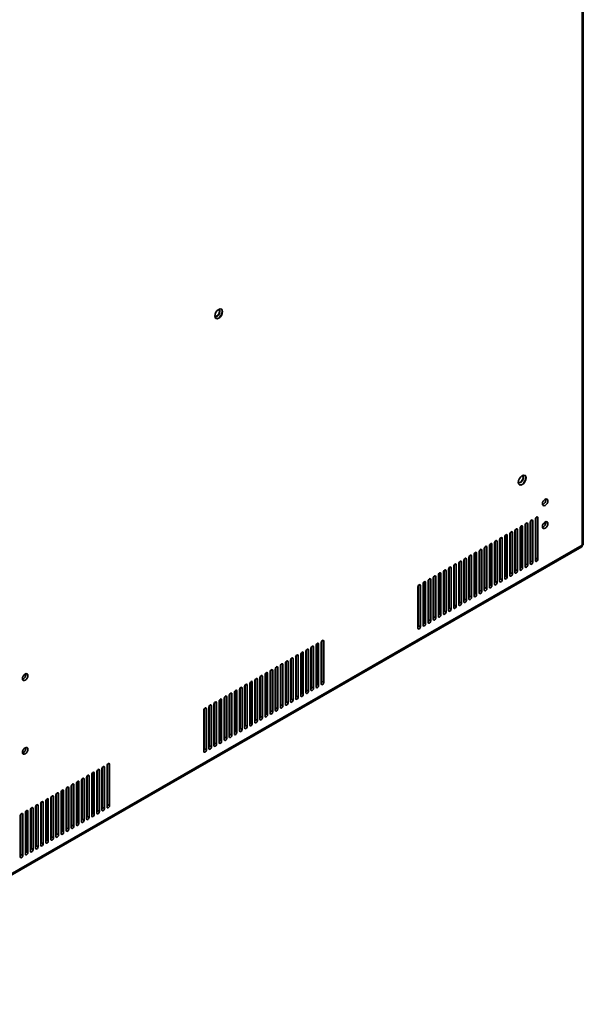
# Model space of a CAD drawing. Header units: millimetres. Extents: x 0 to 4667, y 0 to 3300.
# Tile 8 of 21: x 1076 to 1388, y 523 to 1069. Entities that reach past the tile are written whole.
import ezdxf

# ---------------------------------------------------------------- set-up
doc = ezdxf.new("R2010")
doc.units = ezdxf.units.MM
doc.header["$LTSCALE"] = 11.111111
doc.layers.add('Sichtbare Kanten(ISO)', color=7, linetype='Continuous', lineweight=35)
doc.layers.add('Sichtbare tangentiale Kanten(ISO)', color=7, linetype='Continuous', lineweight=35)

msp = doc.modelspace()

# ---------------------------------------------------------------- linework, layer by layer
at = {"layer": 'Sichtbare Kanten(ISO)'}
for p, q in [((1388.24, 1495.24), (1388.24, 778.46)), ((1361.68, 792.32), (1361.68, 769.43)), ((1361.76, 792.76), (1362.03, 792.61)), ((1362.03, 793.23), (1362.03, 770.85)), ((1363.09, 770.24), (1363.09, 793.13)), ((1350.72, 786.72), (1350.72, 764.34)), ((1351.78, 763.73), (1351.78, 786.62)), ((1353.19, 787.43), (1353.19, 764.54)), ((1353.55, 788.35), (1353.55, 765.97)), ((1354.61, 765.36), (1354.61, 788.25)), ((1356.02, 789.06), (1356.02, 766.17)), ((1356.37, 789.97), (1356.37, 767.6)), ((1357.43, 766.99), (1357.43, 789.88)), ((1358.85, 790.69), (1358.85, 767.8)), ((1359.2, 791.6), (1359.2, 769.23)), ((1360.26, 768.61), (1360.26, 791.5)), ((1366.3, 790.15), (1367.32, 789.56)), ((1341.88, 780.92), (1341.88, 758.03)), ((1342.23, 781.83), (1342.23, 759.45)), ((1343.29, 758.84), (1343.29, 781.73)), ((1344.71, 782.55), (1344.71, 759.66)), ((1345.06, 783.46), (1345.06, 761.08)), ((1346.12, 760.47), (1346.12, 783.36)), ((1347.54, 784.18), (1347.54, 761.28)), ((1347.89, 785.09), (1347.89, 762.71)), ((1348.95, 762.1), (1348.95, 784.99)), ((1350.36, 785.8), (1350.36, 762.91)), ((1387.46, 777.1), (322.02, 163.56)), ((1333.39, 776.03), (1333.39, 753.14)), ((1333.75, 776.94), (1333.75, 754.57)), ((1334.81, 753.96), (1334.81, 776.85)), ((1336.22, 777.66), (1336.22, 754.77)), ((1336.58, 778.57), (1336.58, 756.2)), ((1337.64, 755.58), (1337.64, 778.47)), ((1339.05, 779.29), (1339.05, 756.4)), ((1339.4, 780.2), (1339.4, 757.82)), ((1340.46, 757.21), (1340.46, 780.1)), ((1356.02, 775.51), (1356.37, 775.71)), ((1358.85, 777.14), (1359.2, 777.34)), ((1361.68, 778.77), (1362.03, 778.97)), ((1322.43, 770.43), (1322.43, 748.05)), ((1323.49, 747.44), (1323.49, 770.33)), ((1324.91, 771.15), (1324.91, 748.25)), ((1325.26, 772.06), (1325.26, 749.68)), ((1326.32, 749.07), (1326.32, 771.96)), ((1327.74, 772.77), (1327.74, 749.88)), ((1328.09, 773.69), (1328.09, 751.31)), ((1329.15, 750.7), (1329.15, 773.59)), ((1330.56, 774.4), (1330.56, 751.51)), ((1330.92, 775.31), (1330.92, 752.94)), ((1331.98, 752.33), (1331.98, 775.22)), ((1347.54, 770.62), (1347.89, 770.83)), ((1350.36, 772.25), (1350.72, 772.46)), ((1353.19, 773.88), (1353.55, 774.08)), ((1313.59, 764.63), (1313.59, 741.74)), ((1313.95, 765.54), (1313.95, 743.17)), ((1315.01, 742.55), (1315.01, 765.44)), ((1316.42, 766.26), (1316.42, 743.37)), ((1316.78, 767.17), (1316.78, 744.79)), ((1317.84, 744.18), (1317.84, 767.07)), ((1319.25, 767.89), (1319.25, 745)), ((1319.6, 768.8), (1319.6, 746.42)), ((1320.67, 745.81), (1320.67, 768.7)), ((1322.08, 769.52), (1322.08, 746.63)), ((1339.05, 765.74), (1339.4, 765.94)), ((1341.88, 767.37), (1342.23, 767.57)), ((1344.71, 768.99), (1345.06, 769.2)), ((1302.63, 759.03), (1302.63, 736.65)), ((1305.11, 759.74), (1305.11, 736.85)), ((1305.46, 760.66), (1305.46, 738.28)), ((1306.52, 737.67), (1306.52, 760.56)), ((1307.94, 761.37), (1307.94, 738.48)), ((1308.29, 762.28), (1308.29, 739.91)), ((1309.35, 739.3), (1309.35, 762.19)), ((1310.77, 763), (1310.77, 740.11)), ((1311.12, 763.91), (1311.12, 741.54)), ((1312.18, 740.93), (1312.18, 763.82)), ((1327.74, 759.22), (1328.09, 759.43)), ((1330.56, 760.85), (1330.92, 761.05)), ((1333.39, 762.48), (1333.75, 762.68)), ((1336.22, 764.11), (1336.58, 764.31)), ((1296.62, 754.86), (1296.62, 731.97)), ((1296.98, 755.77), (1296.98, 733.39)), ((1298.04, 732.78), (1298.04, 755.67)), ((1299.45, 756.49), (1299.45, 733.6)), ((1299.81, 757.4), (1299.81, 735.02)), ((1300.87, 734.41), (1300.87, 757.3)), ((1302.28, 758.12), (1302.28, 735.22)), ((1303.69, 736.04), (1303.69, 758.93)), ((1319.25, 754.34), (1319.6, 754.54)), ((1322.08, 755.96), (1322.43, 756.17)), ((1324.91, 757.59), (1325.26, 757.8)), ((1310.77, 749.45), (1311.12, 749.65)), ((1313.59, 751.08), (1313.95, 751.28)), ((1316.42, 752.71), (1316.78, 752.91)), ((1299.45, 742.93), (1299.81, 743.14)), ((1302.28, 744.56), (1302.63, 744.77)), ((1305.11, 746.19), (1305.46, 746.4)), ((1307.94, 747.82), (1308.29, 748.02)), ((1296.62, 741.31), (1296.98, 741.51)), ((1237.7, 721.64), (1237.7, 699.26)), ((1238.76, 698.65), (1238.76, 721.54)), ((1240.18, 722.35), (1240.18, 699.46)), ((1240.53, 723.27), (1240.53, 700.89)), ((1241.59, 700.28), (1241.59, 723.17)), ((1243.01, 723.98), (1243.01, 701.09)), ((1243.36, 724.89), (1243.36, 702.52)), ((1244.42, 701.91), (1244.42, 724.8)), ((1228.87, 715.84), (1228.87, 692.95)), ((1229.22, 716.75), (1229.22, 694.37)), ((1230.28, 693.76), (1230.28, 716.65)), ((1231.69, 717.47), (1231.69, 694.58)), ((1232.05, 718.38), (1232.05, 696)), ((1233.11, 695.39), (1233.11, 718.28)), ((1234.52, 719.1), (1234.52, 696.2)), ((1234.88, 720.01), (1234.88, 697.63)), ((1235.94, 697.02), (1235.94, 719.91)), ((1237.35, 720.72), (1237.35, 697.83)), ((1217.91, 710.23), (1217.91, 687.86)), ((1218.97, 687.25), (1218.97, 710.14)), ((1220.38, 710.95), (1220.38, 688.06)), ((1220.73, 711.86), (1220.73, 689.49)), ((1221.79, 688.88), (1221.79, 711.77)), ((1223.21, 712.58), (1223.21, 689.69)), ((1223.56, 713.49), (1223.56, 691.12)), ((1224.62, 690.5), (1224.62, 713.39)), ((1226.04, 714.21), (1226.04, 691.32)), ((1226.39, 715.12), (1226.39, 692.74)), ((1227.45, 692.13), (1227.45, 715.02)), ((1243.01, 710.43), (1243.36, 710.63)), ((1209.07, 704.44), (1209.07, 681.55)), ((1209.42, 705.35), (1209.42, 682.97)), ((1210.48, 682.36), (1210.48, 705.25)), ((1211.89, 706.07), (1211.89, 683.17)), ((1212.25, 706.98), (1212.25, 684.6)), ((1213.31, 683.99), (1213.31, 706.88)), ((1214.72, 707.69), (1214.72, 684.8)), ((1215.08, 708.61), (1215.08, 686.23)), ((1216.14, 685.62), (1216.14, 708.51)), ((1217.55, 709.32), (1217.55, 686.43)), ((1234.52, 705.54), (1234.88, 705.75)), ((1237.35, 707.17), (1237.7, 707.38)), ((1240.18, 708.8), (1240.53, 709)), ((1200.58, 699.55), (1200.58, 676.66)), ((1200.93, 700.46), (1200.93, 678.09)), ((1202, 677.47), (1202, 700.36)), ((1203.41, 701.18), (1203.41, 678.29)), ((1203.76, 702.09), (1203.76, 679.71)), ((1204.82, 679.1), (1204.82, 701.99)), ((1206.24, 702.81), (1206.24, 679.92)), ((1206.59, 703.72), (1206.59, 681.34)), ((1207.65, 680.73), (1207.65, 703.62)), ((1223.21, 699.03), (1223.56, 699.23)), ((1226.04, 700.66), (1226.39, 700.86)), ((1228.87, 702.29), (1229.22, 702.49)), ((1231.69, 703.91), (1232.05, 704.12)), ((1189.62, 693.95), (1189.62, 671.57)), ((1190.68, 670.96), (1190.68, 693.85)), ((1192.1, 694.66), (1192.1, 671.77)), ((1192.45, 695.58), (1192.45, 673.2)), ((1193.51, 672.59), (1193.51, 695.48)), ((1194.92, 696.29), (1194.92, 673.4)), ((1195.28, 697.2), (1195.28, 674.83)), ((1196.34, 674.22), (1196.34, 697.11)), ((1197.75, 697.92), (1197.75, 675.03)), ((1198.11, 698.83), (1198.11, 676.46)), ((1199.17, 675.85), (1199.17, 698.74)), ((1214.72, 694.14), (1215.08, 694.35)), ((1217.55, 695.77), (1217.91, 695.97)), ((1220.38, 697.4), (1220.73, 697.6)), ((1180.78, 688.15), (1180.78, 665.26)), ((1181.14, 689.06), (1181.14, 666.68)), ((1182.2, 666.07), (1182.2, 688.96)), ((1183.61, 689.78), (1183.61, 666.89)), ((1183.96, 690.69), (1183.96, 668.31)), ((1185.02, 667.7), (1185.02, 690.59)), ((1186.44, 691.41), (1186.44, 668.52)), ((1186.79, 692.32), (1186.79, 669.94)), ((1187.85, 669.33), (1187.85, 692.22)), ((1189.27, 693.04), (1189.27, 670.14)), ((1206.24, 689.26), (1206.59, 689.46)), ((1209.07, 690.88), (1209.42, 691.09)), ((1211.89, 692.51), (1212.25, 692.72)), ((1177.95, 686.52), (1177.95, 663.63)), ((1178.31, 687.43), (1178.31, 665.05)), ((1179.37, 664.44), (1179.37, 687.33)), ((1194.92, 682.74), (1195.28, 682.94)), ((1197.75, 684.37), (1198.11, 684.57)), ((1200.58, 686), (1200.93, 686.2)), ((1203.41, 687.63), (1203.76, 687.83)), ((1186.44, 677.85), (1186.79, 678.06)), ((1189.27, 679.48), (1189.62, 679.69)), ((1192.1, 681.11), (1192.45, 681.32)), ((1177.95, 672.97), (1178.31, 673.17)), ((1180.78, 674.6), (1181.14, 674.8)), ((1183.61, 676.23), (1183.96, 676.43)), ((1124.34, 655.64), (1124.34, 632.75)), ((1124.69, 656.56), (1124.69, 634.18)), ((1125.75, 633.57), (1125.75, 656.46)), ((1113.38, 650.04), (1113.38, 627.66)), ((1114.44, 627.05), (1114.44, 649.94)), ((1115.85, 650.76), (1115.85, 627.87)), ((1116.21, 651.67), (1116.21, 629.29)), ((1117.27, 628.68), (1117.27, 651.57)), ((1118.68, 652.39), (1118.68, 629.5)), ((1119.03, 653.3), (1119.03, 630.92)), ((1120.09, 630.31), (1120.09, 653.2)), ((1121.51, 654.02), (1121.51, 631.12)), ((1121.86, 654.93), (1121.86, 632.55)), ((1122.92, 631.94), (1122.92, 654.83)), ((1104.89, 645.15), (1104.89, 622.78)), ((1105.95, 622.17), (1105.95, 645.06)), ((1107.37, 645.87), (1107.37, 622.98)), ((1107.72, 646.78), (1107.72, 624.41)), ((1108.78, 623.8), (1108.78, 646.69)), ((1110.2, 647.5), (1110.2, 624.61)), ((1110.55, 648.41), (1110.55, 626.04)), ((1111.61, 625.42), (1111.61, 648.31)), ((1113.02, 649.13), (1113.02, 626.24)), ((1096.05, 639.36), (1096.05, 616.47)), ((1096.41, 640.27), (1096.41, 617.89)), ((1097.47, 617.28), (1097.47, 640.17)), ((1098.88, 640.99), (1098.88, 618.09)), ((1099.23, 641.9), (1099.23, 619.52)), ((1100.3, 618.91), (1100.3, 641.8)), ((1101.71, 642.61), (1101.71, 619.72)), ((1102.06, 643.53), (1102.06, 621.15)), ((1103.12, 620.54), (1103.12, 643.43)), ((1104.54, 644.24), (1104.54, 621.35)), ((1118.68, 638.83), (1119.03, 639.04)), ((1121.51, 640.46), (1121.86, 640.67)), ((1124.34, 642.09), (1124.69, 642.3)), ((1085.09, 633.75), (1085.09, 611.38)), ((1086.15, 610.77), (1086.15, 633.66)), ((1087.57, 634.47), (1087.57, 611.58)), ((1087.92, 635.38), (1087.92, 613.01)), ((1088.98, 612.39), (1088.98, 635.28)), ((1090.4, 636.1), (1090.4, 613.21)), ((1090.75, 637.01), (1090.75, 614.63)), ((1091.81, 614.02), (1091.81, 636.91)), ((1093.22, 637.73), (1093.22, 614.84)), ((1093.58, 638.64), (1093.58, 616.26)), ((1094.64, 615.65), (1094.64, 638.54)), ((1110.2, 633.95), (1110.55, 634.15)), ((1113.02, 635.58), (1113.38, 635.78)), ((1115.85, 637.21), (1116.21, 637.41)), ((1076.25, 627.96), (1076.25, 605.06)), ((1076.61, 628.87), (1076.61, 606.49)), ((1077.67, 605.88), (1077.67, 628.77)), ((1079.08, 629.58), (1079.08, 606.69)), ((1079.44, 630.5), (1079.44, 608.12)), ((1080.5, 607.51), (1080.5, 630.4)), ((1081.91, 631.21), (1081.91, 608.32)), ((1082.26, 632.12), (1082.26, 609.75)), ((1083.32, 609.14), (1083.32, 632.03)), ((1084.74, 632.84), (1084.74, 609.95)), ((1101.71, 629.06), (1102.06, 629.27)), ((1104.54, 630.69), (1104.89, 630.89)), ((1107.37, 632.32), (1107.72, 632.52)), ((1090.4, 622.55), (1090.75, 622.75)), ((1093.22, 624.18), (1093.58, 624.38)), ((1096.05, 625.8), (1096.41, 626.01)), ((1098.88, 627.43), (1099.23, 627.64)), ((1081.91, 617.66), (1082.26, 617.86)), ((1084.74, 619.29), (1085.09, 619.49)), ((1087.57, 620.92), (1087.92, 621.12)), ((1076.25, 614.4), (1076.61, 614.61)), ((1079.08, 616.03), (1079.44, 616.24))]:
    msp.add_line(p, q, dxfattribs=at)
for centre, major_axis in [((1186.21, 906.29), (1.52, 2.64)), ((1354.39, 814.08), (1.52, 2.64)), ((1367.12, 801.75), (1.06, 1.84)), ((1367.12, 789.16), (1.06, 1.84)), ((1078.98, 704.82), (1.06, 1.84)), ((1078.98, 663.94), (1.06, 1.84))]:
    msp.add_ellipse(centre, major_axis=major_axis, ratio=0.578093, dxfattribs=at)
for centre, major_axis, ratio, start_param, end_param in [((1185.4, 906.76), (-1.07, -1.86), 0.578093, 5.985806, 9.722157), ((1185.15, 906.9), (1.07, 1.86), 0.578093, 3.256735, 6.168043), ((1186.03, 906.39), (1.52, 2.64), 0.578093, 3.199473, 6.225305), ((1353.58, 814.55), (-1.07, -1.86), 0.578093, 5.985806, 9.722157), ((1353.33, 814.69), (1.07, 1.86), 0.578093, 3.256735, 6.168043), ((1354.22, 814.18), (1.52, 2.64), 0.578093, 3.199473, 6.225305), ((1366.06, 802.36), (-1.06, -1.84), 0.578093, 0.521489, 2.620104), ((1359.56, 791.1), (0.499, 0.867), 0.578093, 5.495, 8.637446), ((1362.38, 792.73), (0.499, 0.867), 0.578093, 5.495, 8.637446), ((1351.07, 786.21), (0.499, 0.867), 0.578093, 5.495, 8.637446), ((1353.9, 787.84), (0.499, 0.867), 0.578093, 5.495, 8.637446), ((1356.73, 789.47), (0.499, 0.867), 0.578093, 5.495, 8.637446), ((1366.06, 789.77), (-1.06, -1.84), 0.578093, 0.521489, 2.620104), ((1342.59, 781.33), (0.499, 0.867), 0.578093, 5.495, 8.637446), ((1345.41, 782.95), (0.499, 0.867), 0.578093, 5.495, 8.637446), ((1348.24, 784.58), (0.499, 0.867), 0.578093, 5.495, 8.637446), ((1331.27, 774.81), (0.499, 0.867), 0.578093, 5.495, 8.637446), ((1334.1, 776.44), (0.499, 0.867), 0.578093, 5.495, 8.637446), ((1336.93, 778.07), (0.499, 0.867), 0.578093, 5.495, 8.637446), ((1339.76, 779.7), (0.499, 0.867), 0.578093, 5.495, 8.637446), ((1322.79, 769.92), (0.499, 0.867), 0.578093, 5.494998, 8.637446), ((1325.62, 771.55), (0.499, 0.867), 0.578093, 5.494998, 8.637446), ((1328.44, 773.18), (0.499, 0.867), 0.578093, 5.494998, 8.637446), ((1361.32, 770.45), (-0.499, -0.867), 0.578093, 1.307063, 2.355114), ((1362.38, 769.84), (-0.499, -0.867), 0.578093, 5.495853, 8.638299), ((1314.3, 765.04), (0.499, 0.867), 0.578093, 5.494998, 8.637446), ((1317.13, 766.67), (0.499, 0.867), 0.578093, 5.494998, 8.637446), ((1319.96, 768.3), (0.499, 0.867), 0.578093, 5.494998, 8.637446), ((1352.84, 765.56), (-0.499, -0.867), 0.578093, 1.307063, 2.355114), ((1353.9, 764.95), (-0.499, -0.867), 0.578093, 5.495853, 8.638299), ((1355.67, 767.19), (-0.499, -0.867), 0.578093, 1.307063, 2.355114), ((1356.73, 766.58), (-0.499, -0.867), 0.578093, 5.495853, 8.638299), ((1358.5, 768.82), (-0.499, -0.867), 0.578093, 1.307063, 2.355114), ((1359.56, 768.21), (-0.499, -0.867), 0.578093, 5.495853, 8.638299), ((1302.99, 758.52), (0.499, 0.867), 0.578093, 5.494998, 8.637446), ((1305.82, 760.15), (0.499, 0.867), 0.578093, 5.494998, 8.637446), ((1308.64, 761.78), (0.499, 0.867), 0.578093, 5.494998, 8.637446), ((1311.47, 763.41), (0.499, 0.867), 0.578093, 5.494998, 8.637446), ((1341.53, 759.05), (-0.499, -0.867), 0.578093, 1.307063, 2.355114), ((1344.35, 760.67), (-0.499, -0.867), 0.578093, 1.307063, 2.355114), ((1345.41, 760.06), (-0.499, -0.867), 0.578093, 5.495853, 8.638299), ((1347.18, 762.3), (-0.499, -0.867), 0.578093, 1.307063, 2.355114), ((1348.24, 761.69), (-0.499, -0.867), 0.578093, 5.495853, 8.638299), ((1350.01, 763.93), (-0.499, -0.867), 0.578093, 1.307063, 2.355114), ((1351.07, 763.32), (-0.499, -0.867), 0.578093, 5.495853, 8.638299), ((1297.33, 755.27), (0.499, 0.867), 0.578093, 5.494998, 8.637446), ((1300.16, 756.89), (0.499, 0.867), 0.578093, 5.494998, 8.637446), ((1333.04, 754.16), (-0.499, -0.867), 0.578093, 1.307063, 2.355114), ((1334.1, 753.55), (-0.499, -0.867), 0.578093, 5.495853, 8.638299), ((1335.87, 755.79), (-0.499, -0.867), 0.578093, 1.307063, 2.355114), ((1336.93, 755.18), (-0.499, -0.867), 0.578093, 5.495853, 8.638299), ((1338.7, 757.42), (-0.499, -0.867), 0.578093, 1.307063, 2.355114), ((1339.76, 756.81), (-0.499, -0.867), 0.578093, 5.495853, 8.638299), ((1342.59, 758.43), (-0.499, -0.867), 0.578093, 5.495853, 8.638299), ((1324.55, 749.27), (-0.499, -0.867), 0.578093, 1.307063, 2.355117), ((1325.62, 748.66), (-0.499, -0.867), 0.578093, 5.495853, 8.638302), ((1327.38, 750.9), (-0.499, -0.867), 0.578093, 1.307063, 2.355117), ((1328.44, 750.29), (-0.499, -0.867), 0.578093, 5.495853, 8.638302), ((1330.21, 752.53), (-0.499, -0.867), 0.578093, 1.307063, 2.355114), ((1331.27, 751.92), (-0.499, -0.867), 0.578093, 5.495853, 8.638299), ((1313.24, 742.76), (-0.499, -0.867), 0.578093, 1.307063, 2.355117), ((1316.07, 744.39), (-0.499, -0.867), 0.578093, 1.307063, 2.355117), ((1317.13, 743.78), (-0.499, -0.867), 0.578093, 5.495853, 8.638302), ((1318.9, 746.01), (-0.499, -0.867), 0.578093, 1.307063, 2.355117), ((1319.96, 745.4), (-0.499, -0.867), 0.578093, 5.495853, 8.638302), ((1321.73, 747.64), (-0.499, -0.867), 0.578093, 1.307063, 2.355117), ((1322.79, 747.03), (-0.499, -0.867), 0.578093, 5.495853, 8.638302), ((1304.76, 737.87), (-0.499, -0.867), 0.578093, 1.307063, 2.355117), ((1305.82, 737.26), (-0.499, -0.867), 0.578093, 5.495853, 8.638302), ((1307.58, 739.5), (-0.499, -0.867), 0.578093, 1.307063, 2.355117), ((1308.64, 738.89), (-0.499, -0.867), 0.578093, 5.495853, 8.638302), ((1310.41, 741.13), (-0.499, -0.867), 0.578093, 1.307063, 2.355117), ((1311.47, 740.52), (-0.499, -0.867), 0.578093, 5.495853, 8.638302), ((1314.3, 742.15), (-0.499, -0.867), 0.578093, 5.495853, 8.638302), ((1296.27, 732.98), (-0.499, -0.867), 0.578093, 1.307063, 2.355117), ((1297.33, 732.37), (-0.499, -0.867), 0.578093, 5.495853, 8.638302), ((1299.1, 734.61), (-0.499, -0.867), 0.578093, 1.307063, 2.355117), ((1300.16, 734), (-0.499, -0.867), 0.578093, 5.495853, 8.638302), ((1301.93, 736.24), (-0.499, -0.867), 0.578093, 1.307063, 2.355117), ((1302.99, 735.63), (-0.499, -0.867), 0.578093, 5.495853, 8.638302), ((1238.06, 721.13), (0.499, 0.867), 0.578093, 5.495, 8.637446), ((1240.89, 722.76), (0.499, 0.867), 0.578093, 5.495, 8.637446), ((1243.71, 724.39), (0.499, 0.867), 0.578093, 5.495, 8.637446), ((1226.74, 714.62), (0.499, 0.867), 0.578093, 5.495, 8.637446), ((1229.57, 716.25), (0.499, 0.867), 0.578093, 5.495, 8.637446), ((1232.4, 717.87), (0.499, 0.867), 0.578093, 5.495, 8.637446), ((1235.23, 719.5), (0.499, 0.867), 0.578093, 5.495, 8.637446), ((1218.26, 709.73), (0.499, 0.867), 0.578093, 5.495, 8.637446), ((1221.09, 711.36), (0.499, 0.867), 0.578093, 5.495, 8.637446), ((1223.92, 712.99), (0.499, 0.867), 0.578093, 5.495, 8.637446), ((1077.92, 705.43), (-1.06, -1.84), 0.578093, 0.521489, 2.620104), ((1209.77, 704.84), (0.499, 0.867), 0.578093, 5.494998, 8.637446), ((1212.6, 706.47), (0.499, 0.867), 0.578093, 5.495, 8.637446), ((1215.43, 708.1), (0.499, 0.867), 0.578093, 5.495, 8.637446), ((1198.46, 698.33), (0.499, 0.867), 0.578093, 5.494998, 8.637446), ((1201.29, 699.96), (0.499, 0.867), 0.578093, 5.494998, 8.637446), ((1204.12, 701.59), (0.499, 0.867), 0.578093, 5.494998, 8.637446), ((1206.94, 703.22), (0.499, 0.867), 0.578093, 5.494998, 8.637446), ((1237, 698.85), (-0.499, -0.867), 0.578093, 1.307063, 2.355114), ((1239.83, 700.48), (-0.499, -0.867), 0.578093, 1.307063, 2.355114), ((1240.89, 699.87), (-0.499, -0.867), 0.578093, 5.495853, 8.638299), ((1242.65, 702.11), (-0.499, -0.867), 0.578093, 1.307063, 2.355114), ((1243.71, 701.5), (-0.499, -0.867), 0.578093, 5.495853, 8.638299), ((1189.97, 693.44), (0.499, 0.867), 0.578093, 5.494998, 8.637446), ((1192.8, 695.07), (0.499, 0.867), 0.578093, 5.494998, 8.637446), ((1195.63, 696.7), (0.499, 0.867), 0.578093, 5.494998, 8.637446), ((1228.51, 693.97), (-0.499, -0.867), 0.578093, 1.307063, 2.355114), ((1229.57, 693.35), (-0.499, -0.867), 0.578093, 5.495853, 8.638299), ((1231.34, 695.59), (-0.499, -0.867), 0.578093, 1.307063, 2.355114), ((1232.4, 694.98), (-0.499, -0.867), 0.578093, 5.495853, 8.638299), ((1234.17, 697.22), (-0.499, -0.867), 0.578093, 1.307063, 2.355114), ((1235.23, 696.61), (-0.499, -0.867), 0.578093, 5.495853, 8.638299), ((1238.06, 698.24), (-0.499, -0.867), 0.578093, 5.495853, 8.638299), ((1181.49, 688.56), (0.499, 0.867), 0.578093, 5.494998, 8.637446), ((1184.32, 690.19), (0.499, 0.867), 0.578093, 5.494998, 8.637446), ((1187.15, 691.81), (0.499, 0.867), 0.578093, 5.494998, 8.637446), ((1218.98, 690.08), (-2.12, 0), 0.575862, 5.244616, 5.451771), ((1218.98, 688.85), (2.13, 0), 0.575862, 2.103023, 2.310178), ((1218.98, 688.53), (-2.15, 0), 0.575862, 5.237782, 5.441217), ((1218.98, 690.08), (2.12, 0), 0.575862, 3.973007, 4.180162), ((1218.98, 688.24), (2.15, 0), 0.575862, 2.096189, 2.292557), ((1218.98, 687.5), (-3.05, 0), 0.575862, 5.073756, 5.143275), ((1218.98, 690.08), (-2.13, 0), 0.575862, 3.74471, 3.9953), ((1218.98, 688.85), (2.13, 0), 0.575862, 0.603118, 0.853708), ((1220.03, 689.08), (-0.499, -0.867), 0.578093, 1.307063, 2.355114), ((1218.98, 688.53), (-2.15, 0), 0.575862, 3.831571, 4.005395), ((1218.98, 690.08), (2.13, 0), 0.575862, 5.429478, 5.675557), ((1218.98, 688.24), (2.15, 0), 0.575862, 0.849036, 0.863802), ((1221.09, 688.47), (-0.499, -0.867), 0.578093, 5.495853, 8.638299), ((1222.85, 690.71), (-0.499, -0.867), 0.578093, 1.307063, 2.355114), ((1223.92, 690.1), (-0.499, -0.867), 0.578093, 5.495853, 8.638299), ((1225.68, 692.34), (-0.499, -0.867), 0.578093, 1.307063, 2.355114), ((1226.74, 691.73), (-0.499, -0.867), 0.578093, 5.495853, 8.638299), ((1178.66, 686.93), (0.499, 0.867), 0.578093, 5.494998, 8.637446), ((1208.71, 682.56), (-0.499, -0.867), 0.578093, 1.307063, 2.355117), ((1211.54, 684.19), (-0.499, -0.867), 0.578093, 1.307063, 2.355114), ((1212.6, 683.58), (-0.499, -0.867), 0.578093, 5.495853, 8.638299), ((1214.37, 685.82), (-0.499, -0.867), 0.578093, 1.307063, 2.355114), ((1215.43, 685.21), (-0.499, -0.867), 0.578093, 5.495853, 8.638299), ((1217.2, 687.45), (-0.499, -0.867), 0.578093, 1.307063, 2.355114), ((1218.26, 686.84), (-0.499, -0.867), 0.578093, 5.495853, 8.638299), ((1200.23, 677.68), (-0.499, -0.867), 0.578093, 1.307063, 2.355117), ((1201.29, 677.07), (-0.499, -0.867), 0.578093, 5.495853, 8.638302), ((1203.06, 679.31), (-0.499, -0.867), 0.578093, 1.307063, 2.355117), ((1204.12, 678.7), (-0.499, -0.867), 0.578093, 5.495853, 8.638302), ((1205.88, 680.93), (-0.499, -0.867), 0.578093, 1.307063, 2.355117), ((1206.94, 680.32), (-0.499, -0.867), 0.578093, 5.495853, 8.638302), ((1209.77, 681.95), (-0.499, -0.867), 0.578093, 5.495853, 8.638302), ((1191.74, 672.79), (-0.499, -0.867), 0.578093, 1.307063, 2.355117), ((1192.8, 672.18), (-0.499, -0.867), 0.578093, 5.495853, 8.638302), ((1194.57, 674.42), (-0.499, -0.867), 0.578093, 1.307063, 2.355117), ((1195.63, 673.81), (-0.499, -0.867), 0.578093, 5.495853, 8.638302), ((1197.4, 676.05), (-0.499, -0.867), 0.578093, 1.307063, 2.355117), ((1198.46, 675.44), (-0.499, -0.867), 0.578093, 5.495853, 8.638302), ((1180.43, 666.28), (-0.499, -0.867), 0.578093, 1.307063, 2.355117), ((1183.26, 667.9), (-0.499, -0.867), 0.578093, 1.307063, 2.355117), ((1184.32, 667.29), (-0.499, -0.867), 0.578093, 5.495853, 8.638302), ((1186.09, 669.53), (-0.499, -0.867), 0.578093, 1.307063, 2.355117), ((1187.15, 668.92), (-0.499, -0.867), 0.578093, 5.495853, 8.638302), ((1188.91, 671.16), (-0.499, -0.867), 0.578093, 1.307063, 2.355117), ((1189.97, 670.55), (-0.499, -0.867), 0.578093, 5.495853, 8.638302), ((1077.92, 664.55), (-1.06, -1.84), 0.578093, 0.521489, 2.620104), ((1177.6, 664.65), (-0.499, -0.867), 0.578093, 1.307063, 2.355117), ((1178.66, 664.04), (-0.499, -0.867), 0.578093, 5.495853, 8.638302), ((1181.49, 665.66), (-0.499, -0.867), 0.578093, 5.495853, 8.638302), ((1122.22, 654.42), (0.499, 0.867), 0.578093, 5.495, 8.637446), ((1125.04, 656.05), (0.499, 0.867), 0.578093, 5.495, 8.637446), ((1113.73, 649.54), (0.499, 0.867), 0.578093, 5.495, 8.637446), ((1116.56, 651.17), (0.499, 0.867), 0.578093, 5.495, 8.637446), ((1119.39, 652.79), (0.499, 0.867), 0.578093, 5.495, 8.637446), ((1105.25, 644.65), (0.499, 0.867), 0.578093, 5.495, 8.637446), ((1108.07, 646.28), (0.499, 0.867), 0.578093, 5.495, 8.637446), ((1110.9, 647.91), (0.499, 0.867), 0.578093, 5.495, 8.637446), ((1093.93, 638.14), (0.499, 0.867), 0.578093, 5.495, 8.637446), ((1096.76, 639.76), (0.499, 0.867), 0.578093, 5.495, 8.637446), ((1099.59, 641.39), (0.499, 0.867), 0.578093, 5.495, 8.637446), ((1102.42, 643.02), (0.499, 0.867), 0.578093, 5.495, 8.637446), ((1085.45, 633.25), (0.499, 0.867), 0.578093, 5.494998, 8.637446), ((1088.27, 634.88), (0.499, 0.867), 0.578093, 5.494998, 8.637446), ((1091.1, 636.51), (0.499, 0.867), 0.578093, 5.494998, 8.637446), ((1123.98, 633.77), (-0.499, -0.867), 0.578093, 1.307063, 2.355114), ((1125.04, 633.16), (-0.499, -0.867), 0.578093, 5.495853, 8.638299), ((1076.96, 628.36), (0.499, 0.867), 0.578093, 5.494998, 8.637446), ((1079.79, 629.99), (0.499, 0.867), 0.578093, 5.494998, 8.637446), ((1082.62, 631.62), (0.499, 0.867), 0.578093, 5.494998, 8.637446), ((1115.5, 628.88), (-0.499, -0.867), 0.578093, 1.307063, 2.355114), ((1116.56, 628.27), (-0.499, -0.867), 0.578093, 5.495853, 8.638299), ((1118.33, 630.51), (-0.499, -0.867), 0.578093, 1.307063, 2.355114), ((1119.39, 629.9), (-0.499, -0.867), 0.578093, 5.495853, 8.638299), ((1121.16, 632.14), (-0.499, -0.867), 0.578093, 1.307063, 2.355114), ((1122.22, 631.53), (-0.499, -0.867), 0.578093, 5.495853, 8.638299), ((1104.18, 622.37), (-0.499, -0.867), 0.578093, 1.307063, 2.355114), ((1107.01, 624), (-0.499, -0.867), 0.578093, 1.307063, 2.355114), ((1108.07, 623.39), (-0.499, -0.867), 0.578093, 5.495853, 8.638299), ((1109.84, 625.63), (-0.499, -0.867), 0.578093, 1.307063, 2.355114), ((1110.9, 625.02), (-0.499, -0.867), 0.578093, 5.495853, 8.638299), ((1112.67, 627.26), (-0.499, -0.867), 0.578093, 1.307063, 2.355114), ((1113.73, 626.65), (-0.499, -0.867), 0.578093, 5.495853, 8.638299), ((1095.7, 617.48), (-0.499, -0.867), 0.578093, 1.307063, 2.355114), ((1096.76, 616.87), (-0.499, -0.867), 0.578093, 5.495853, 8.638299), ((1098.53, 619.11), (-0.499, -0.867), 0.578093, 1.307063, 2.355114), ((1099.59, 618.5), (-0.499, -0.867), 0.578093, 5.495853, 8.638299), ((1101.36, 620.74), (-0.499, -0.867), 0.578093, 1.307063, 2.355114), ((1102.42, 620.13), (-0.499, -0.867), 0.578093, 5.495853, 8.638299), ((1105.25, 621.76), (-0.499, -0.867), 0.578093, 5.495853, 8.638299), ((1087.21, 612.6), (-0.499, -0.867), 0.578093, 1.307063, 2.355117), ((1088.27, 611.99), (-0.499, -0.867), 0.578093, 5.495853, 8.638302), ((1090.04, 614.23), (-0.499, -0.867), 0.578093, 1.307063, 2.355117), ((1091.1, 613.62), (-0.499, -0.867), 0.578093, 5.495853, 8.638302), ((1092.87, 615.85), (-0.499, -0.867), 0.578093, 1.307063, 2.355114), ((1093.93, 615.24), (-0.499, -0.867), 0.578093, 5.495853, 8.638299), ((1075.9, 606.08), (-0.499, -0.867), 0.578093, 1.307063, 2.355117), ((1078.73, 607.71), (-0.499, -0.867), 0.578093, 1.307063, 2.355117), ((1079.79, 607.1), (-0.499, -0.867), 0.578093, 5.495853, 8.638302), ((1081.56, 609.34), (-0.499, -0.867), 0.578093, 1.307063, 2.355117), ((1082.62, 608.73), (-0.499, -0.867), 0.578093, 5.495853, 8.638302), ((1084.39, 610.97), (-0.499, -0.867), 0.578093, 1.307063, 2.355117), ((1085.45, 610.36), (-0.499, -0.867), 0.578093, 5.495853, 8.638302), ((1076.96, 605.47), (-0.499, -0.867), 0.578093, 5.495853, 8.638302)]:
    msp.add_ellipse(centre, major_axis=major_axis, ratio=ratio, start_param=start_param, end_param=end_param, dxfattribs=at)
for points, knots in [([(1387.63, 777.91), (1387.65, 777.84), (1387.66, 777.76), (1387.68, 777.62), (1387.68, 777.56), (1387.67, 777.44), (1387.66, 777.38), (1387.62, 777.28), (1387.6, 777.24), (1387.54, 777.16), (1387.5, 777.13), (1387.46, 777.1), (1387.46, 777.1), (1387.46, 777.1)], [0, 0, 0, 0, 0.1, 0.1, 0.2, 0.2, 0.3, 0.3, 0.4, 0.4, 0.5, 0.5, 0.5061372, 0.5061372, 0.5061372, 0.5061372]), ([(1388.24, 778.46), (1388.24, 778.46), (1388.24, 778.46), (1388.24, 778.41), (1388.23, 778.36), (1388.2, 778.28), (1388.17, 778.23), (1388.1, 778.15), (1388.06, 778.12), (1387.96, 778.05), (1387.9, 778.02), (1387.78, 777.96), (1387.7, 777.94), (1387.63, 777.91)], [0.4950935, 0.4950935, 0.4950935, 0.4950935, 0.5, 0.5, 0.6, 0.6, 0.7, 0.7, 0.8, 0.8, 0.9, 0.9, 1, 1, 1, 1])]:
    msp.add_open_spline(points, degree=3, knots=knots, dxfattribs=at)
at = {"layer": 'Sichtbare tangentiale Kanten(ISO)'}
for p, q in [((1387.63, 777.91), (1387.63, 1494.09)), ((1359.55, 791.91), (1360.26, 791.5)), ((1362.38, 793.54), (1363.09, 793.13)), ((1351.07, 787.03), (1351.78, 786.62)), ((1353.9, 788.66), (1354.61, 788.25)), ((1356.72, 790.29), (1357.43, 789.88)), ((1342.58, 782.14), (1343.29, 781.73)), ((1345.41, 783.77), (1346.12, 783.36)), ((1348.24, 785.4), (1348.95, 784.99)), ((1387.63, 777.91), (322.73, 164.68)), ((1331.27, 775.63), (1331.98, 775.22)), ((1334.1, 777.25), (1334.81, 776.85)), ((1336.93, 778.88), (1337.64, 778.47)), ((1339.75, 780.51), (1340.46, 780.1)), ((1322.78, 770.74), (1323.49, 770.33)), ((1325.61, 772.37), (1326.32, 771.96)), ((1328.44, 774), (1329.15, 773.59)), ((1362.03, 770.85), (1363.09, 770.24)), ((1314.3, 765.85), (1315.01, 765.44)), ((1317.13, 767.48), (1317.84, 767.07)), ((1319.95, 769.11), (1320.67, 768.7)), ((1353.55, 765.97), (1354.61, 765.36)), ((1356.37, 767.6), (1357.43, 766.99)), ((1359.2, 769.23), (1360.26, 768.61)), ((1302.98, 759.34), (1303.69, 758.93)), ((1305.81, 760.97), (1306.52, 760.56)), ((1308.64, 762.6), (1309.35, 762.19)), ((1311.47, 764.22), (1312.18, 763.82)), ((1342.23, 759.45), (1343.29, 758.84)), ((1345.06, 761.08), (1346.12, 760.47)), ((1347.89, 762.71), (1348.95, 762.1)), ((1350.72, 764.34), (1351.78, 763.73)), ((1297.33, 756.08), (1298.04, 755.67)), ((1300.16, 757.71), (1300.87, 757.3)), ((1333.75, 754.57), (1334.81, 753.96)), ((1336.58, 756.2), (1337.64, 755.58)), ((1339.4, 757.82), (1340.46, 757.21)), ((1325.26, 749.68), (1326.32, 749.07)), ((1328.09, 751.31), (1329.15, 750.7)), ((1330.92, 752.94), (1331.98, 752.33)), ((1313.95, 743.17), (1315.01, 742.55)), ((1316.78, 744.79), (1317.84, 744.18)), ((1319.6, 746.42), (1320.67, 745.81)), ((1322.43, 748.05), (1323.49, 747.44)), ((1305.46, 738.28), (1306.52, 737.67)), ((1308.29, 739.91), (1309.35, 739.3)), ((1311.12, 741.54), (1312.18, 740.93)), ((1296.98, 733.39), (1298.04, 732.78)), ((1299.81, 735.02), (1300.87, 734.41)), ((1302.63, 736.65), (1303.69, 736.04)), ((1238.05, 721.95), (1238.76, 721.54)), ((1240.88, 723.58), (1241.59, 723.17)), ((1243.71, 725.21), (1244.42, 724.8)), ((1226.74, 715.43), (1227.45, 715.02)), ((1229.57, 717.06), (1230.28, 716.65)), ((1232.4, 718.69), (1233.11, 718.28)), ((1235.23, 720.32), (1235.94, 719.91)), ((1218.26, 710.55), (1218.97, 710.14)), ((1221.08, 712.17), (1221.79, 711.77)), ((1223.91, 713.8), (1224.62, 713.39)), ((1209.77, 705.66), (1210.48, 705.25)), ((1212.6, 707.29), (1213.31, 706.88)), ((1215.43, 708.92), (1216.14, 708.51)), ((1198.46, 699.14), (1199.17, 698.74)), ((1201.28, 700.77), (1202, 700.36)), ((1204.11, 702.4), (1204.82, 701.99)), ((1206.94, 704.03), (1207.65, 703.62)), ((1237.7, 699.26), (1238.76, 698.65)), ((1240.53, 700.89), (1241.59, 700.28)), ((1243.36, 702.52), (1244.42, 701.91)), ((1189.97, 694.26), (1190.68, 693.85)), ((1192.8, 695.89), (1193.51, 695.48)), ((1195.63, 697.52), (1196.34, 697.11)), ((1229.22, 694.37), (1230.28, 693.76)), ((1232.05, 696), (1233.11, 695.39)), ((1234.88, 697.63), (1235.94, 697.02)), ((1181.49, 689.37), (1182.2, 688.96)), ((1184.31, 691), (1185.02, 690.59)), ((1187.14, 692.63), (1187.85, 692.22)), ((1220.73, 689.49), (1221.79, 688.88)), ((1223.56, 691.12), (1224.62, 690.5)), ((1226.39, 692.74), (1227.45, 692.13)), ((1178.66, 687.74), (1179.37, 687.33)), ((1209.42, 682.97), (1210.48, 682.36)), ((1212.25, 684.6), (1213.31, 683.99)), ((1215.08, 686.23), (1216.14, 685.62)), ((1217.91, 687.86), (1218.97, 687.25)), ((1200.93, 678.09), (1202, 677.47)), ((1203.76, 679.71), (1204.82, 679.1)), ((1206.59, 681.34), (1207.65, 680.73)), ((1192.45, 673.2), (1193.51, 672.59)), ((1195.28, 674.83), (1196.34, 674.22)), ((1198.11, 676.46), (1199.17, 675.85)), ((1181.14, 666.68), (1182.2, 666.07)), ((1183.96, 668.31), (1185.02, 667.7)), ((1186.79, 669.94), (1187.85, 669.33)), ((1189.62, 671.57), (1190.68, 670.96)), ((1178.31, 665.05), (1179.37, 664.44)), ((1125.04, 656.87), (1125.75, 656.46)), ((1113.73, 650.35), (1114.44, 649.94)), ((1116.56, 651.98), (1117.27, 651.57)), ((1119.38, 653.61), (1120.09, 653.2)), ((1122.21, 655.24), (1122.92, 654.83)), ((1105.24, 645.47), (1105.95, 645.06)), ((1108.07, 647.09), (1108.78, 646.69)), ((1110.9, 648.72), (1111.61, 648.31)), ((1093.93, 638.95), (1094.64, 638.54)), ((1096.76, 640.58), (1097.47, 640.17)), ((1099.59, 642.21), (1100.3, 641.8)), ((1102.41, 643.84), (1103.12, 643.43)), ((1085.44, 634.06), (1086.15, 633.66)), ((1088.27, 635.69), (1088.98, 635.28)), ((1091.1, 637.32), (1091.81, 636.91)), ((1124.69, 634.18), (1125.75, 633.57)), ((1076.96, 629.18), (1077.67, 628.77)), ((1079.79, 630.81), (1080.5, 630.4)), ((1082.61, 632.44), (1083.32, 632.03)), ((1116.21, 629.29), (1117.27, 628.68)), ((1119.03, 630.92), (1120.09, 630.31)), ((1121.86, 632.55), (1122.92, 631.94)), ((1104.89, 622.78), (1105.95, 622.17)), ((1107.72, 624.41), (1108.78, 623.8)), ((1110.55, 626.04), (1111.61, 625.42)), ((1113.38, 627.66), (1114.44, 627.05)), ((1096.41, 617.89), (1097.47, 617.28)), ((1099.23, 619.52), (1100.3, 618.91)), ((1102.06, 621.15), (1103.12, 620.54)), ((1087.92, 613.01), (1088.98, 612.39)), ((1090.75, 614.63), (1091.81, 614.02)), ((1093.58, 616.26), (1094.64, 615.65)), ((1076.61, 606.49), (1077.67, 605.88)), ((1079.44, 608.12), (1080.5, 607.51)), ((1082.26, 609.75), (1083.32, 609.14)), ((1085.09, 611.38), (1086.15, 610.77))]:
    msp.add_line(p, q, dxfattribs=at)

doc.saveas('drawing.dxf')
